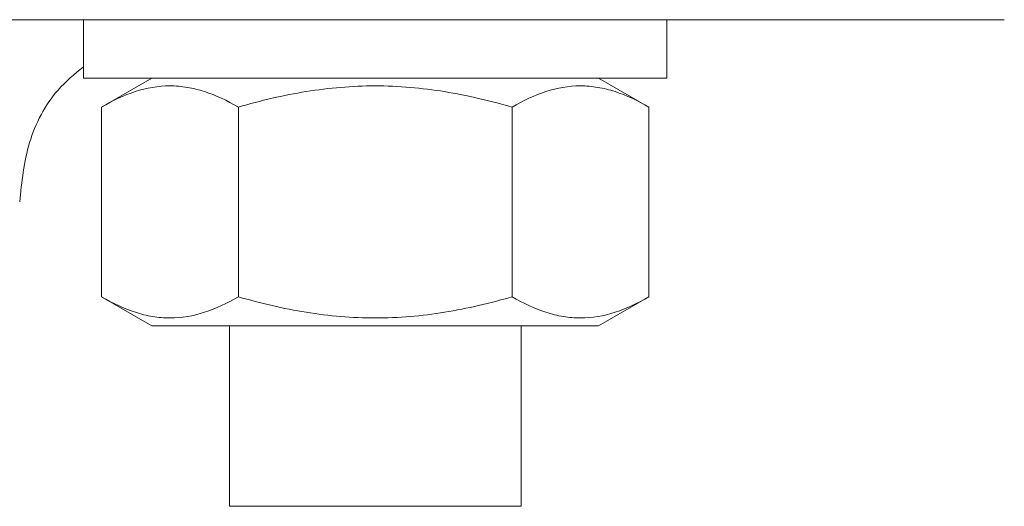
# Model space of a CAD drawing. Header units: millimetres. Extents: x 3 to 533, y -122 to 427.
# Tile 21 of 27: x 109 to 136, y 342 to 355. Entities that reach past the tile are written whole.
import ezdxf

# ---------------------------------------------------------------- set-up
doc = ezdxf.new("R2010")
doc.units = ezdxf.units.MM

msp = doc.modelspace()

# ---------------------------------------------------------------- linework, layer by layer
at = {"color": 7, "linetype": 'Continuous', "lineweight": 15}
for p, q in [((121.051, 355.39), (52.5, 355.39)), ((111.249, 355.39), (111.249, 353.79)), ((127.043, 355.39), (121.051, 355.39)), ((136.5, 355.39), (127.043, 355.39)), ((127.249, 353.79), (127.249, 355.39)), ((119.249, 353.79), (111.249, 353.79)), ((113.124, 353.79), (111.743, 352.993)), ((127.249, 353.79), (119.249, 353.79)), ((126.754, 352.993), (125.374, 353.79)), ((111.743, 352.993), (111.743, 347.787)), ((115.496, 352.993), (115.496, 347.787)), ((123.002, 352.993), (123.002, 347.787)), ((126.754, 352.993), (126.754, 347.787)), ((111.743, 347.787), (113.124, 346.99)), ((125.374, 346.99), (126.754, 347.787)), ((113.124, 346.99), (125.374, 346.99)), ((115.249, 346.99), (115.249, 342.04)), ((123.249, 342.04), (123.249, 346.99)), ((123.249, 342.04), (115.249, 342.04))]:
    msp.add_line(p, q, dxfattribs=at)
for points, knots in [([(111.249, 354.1), (111.005, 353.898), (110.343, 353.347), (109.669, 352.037), (109.556, 350.939), (109.5, 350.39)], [0, 0, 0, 0, 0.225109, 0.612475, 1, 1, 1, 1]), ([(111.743, 352.993), (112.05, 353.17), (112.358, 353.316), (112.982, 353.518), (113.297, 353.573), (113.776, 353.574), (113.936, 353.56), (114.253, 353.507), (114.41, 353.468), (114.88, 353.316), (115.189, 353.17), (115.496, 352.993)], [0, 0, 0, 0, 0.25, 0.25, 0.5, 0.5, 0.625, 0.625, 0.75, 0.75, 1, 1, 1, 1]), ([(115.496, 352.993), (116.106, 353.169), (116.732, 353.317), (117.985, 353.519), (118.616, 353.574), (119.884, 353.573), (120.527, 353.517), (121.78, 353.314), (122.395, 353.168), (123.002, 352.993)], [0, 0, 0, 0, 0.25, 0.25, 0.5, 0.5, 0.75, 0.75, 1, 1, 1, 1]), ([(123.002, 352.993), (123.308, 353.17), (123.617, 353.316), (124.24, 353.518), (124.555, 353.573), (125.034, 353.574), (125.194, 353.56), (125.511, 353.507), (125.669, 353.468), (126.138, 353.316), (126.448, 353.17), (126.754, 352.993)], [0, 0, 0, 0, 0.25, 0.25, 0.5, 0.5, 0.625, 0.625, 0.75, 0.75, 1, 1, 1, 1]), ([(115.496, 347.787), (115.19, 347.61), (114.881, 347.464), (114.257, 347.262), (113.942, 347.207), (113.464, 347.206), (113.303, 347.22), (112.986, 347.273), (112.829, 347.312), (112.359, 347.464), (112.05, 347.61), (111.743, 347.787)], [0, 0, 0, 0, 0.25, 0.25, 0.5, 0.5, 0.625, 0.625, 0.75, 0.75, 1, 1, 1, 1]), ([(115.496, 347.787), (116.106, 347.611), (116.732, 347.463), (117.985, 347.261), (118.616, 347.206), (119.884, 347.207), (120.527, 347.263), (121.78, 347.466), (122.395, 347.612), (123.002, 347.787)], [0, 0, 0, 0, 0.25, 0.25, 0.5, 0.5, 0.75, 0.75, 1, 1, 1, 1]), ([(126.754, 347.787), (126.448, 347.61), (126.139, 347.464), (125.516, 347.262), (125.201, 347.207), (124.722, 347.206), (124.562, 347.22), (124.245, 347.273), (124.087, 347.312), (123.618, 347.464), (123.308, 347.61), (123.002, 347.787)], [0, 0, 0, 0, 0.25, 0.25, 0.5, 0.5, 0.625, 0.625, 0.75, 0.75, 1, 1, 1, 1])]:
    msp.add_open_spline(points, degree=3, knots=knots, dxfattribs=at)

doc.saveas('drawing.dxf')
